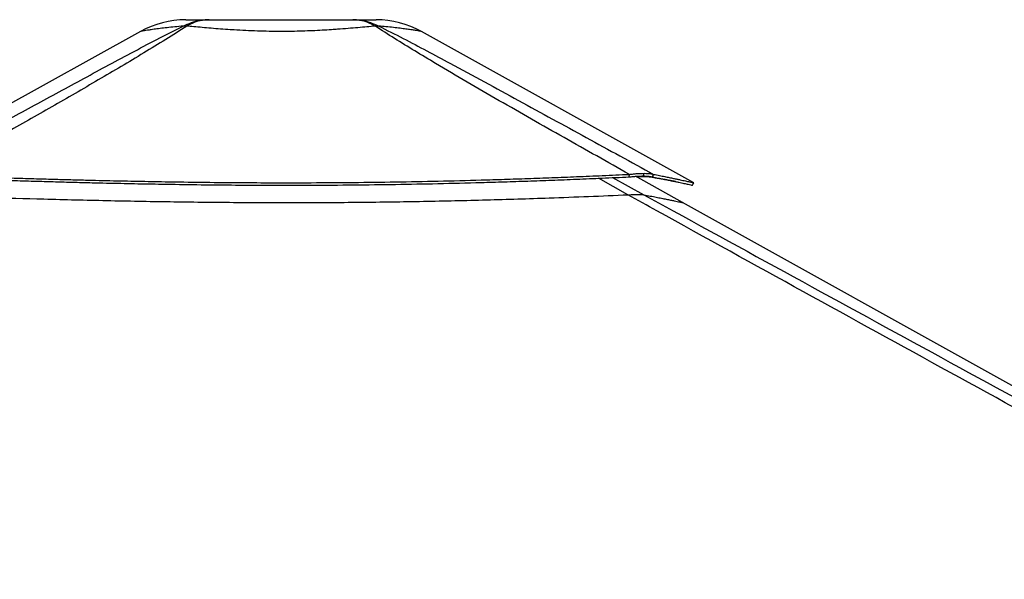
# Model space of a CAD drawing. Header units: millimetres. Extents: x 20 to 22981, y 40 to 19992.
# Tile 141 of 143: x 20046 to 21433, y 7194 to 7983. Entities that reach past the tile are written whole.
import ezdxf

# ---------------------------------------------------------------- set-up
doc = ezdxf.new("R2010")
doc.units = ezdxf.units.MM
doc.header["$LTSCALE"] = 2

msp = doc.modelspace()

# ---------------------------------------------------------------- linework, layer by layer
at = {"color": 7, "linetype": 'Continuous', "lineweight": 25}
for p, q in [((20215.55, 7966.35), (19866.96, 7772.73)), ((20995.23, 7753.14), (20611.76, 7966.33)), ((20904.31, 7761.34), (20904.56, 7764.93)), ((20979.63, 7725.2), (20913.15, 7762.16)), ((20924.24, 7762.64), (20925.26, 7766.37)), ((20924.34, 7762.64), (20924.24, 7762.64)), ((20924.34, 7762.64), (20925.37, 7766.37)), ((20925.37, 7766.37), (20925.26, 7766.37)), ((20936.98, 7761.33), (20938.71, 7764.93)), ((20917.16, 7736.54), (20917.09, 7736.54)), ((22737.61, 6747.85), (20979.63, 7725.2))]:
    msp.add_line(p, q, dxfattribs=at)
at = {"color": 8, "linetype": 'Continuous', "lineweight": 25}
for p, q in [((20902.6, 7736.15), (20860.93, 7759.4)), ((20880.84, 7760.28), (20924.87, 7736.15)), ((20939.34, 7760.04), (20936.98, 7761.33))]:
    msp.add_line(p, q, dxfattribs=at)
at = {"color": 7, "linetype": 'Continuous', "lineweight": 25, "flags": 128}
msp.add_lwpolyline([(20993.31, 7749.63), (20994.28, 7751.38), (20995.25, 7753.13)], dxfattribs=at)
at = {"color": 7, "linetype": 'Continuous', "lineweight": 25}
for centre, radius, start, end in [((20279.64, 7850.96), 132, 90.00001, 119.0503), ((20547.62, 7850.96), 132, 60.92839, 89.99999), ((20278.43, 7924.59), 49.37, 86.97686, 93.02314), ((20548.84, 7924.55), 49.41, 86.96267, 93.01242)]:
    msp.add_arc(centre, radius, start, end, dxfattribs=at)
for points, knots in [([(20275.83, 7973.89), (20279.69, 7975.68), (20287.46, 7979.27), (20299.75, 7982.34), (20308.14, 7982.75), (20312.35, 7982.96)], [0, 0, 0, 0, 0.3304613, 0.6637083, 1, 1, 1, 1]), ([(20279.64, 7982.96), (20279.81, 7982.96), (20280.15, 7982.96), (20282.89, 7982.96), (20287.3, 7982.96), (20293.69, 7982.96), (20301.82, 7982.96), (20308.84, 7982.96), (20312.35, 7982.96)], [0, 0, 0, 0, 0.1670485, 0.3347375, 0.5019518, 0.6678468, 0.8342671, 1, 1, 1, 1]), ([(20312.35, 7982.96), (20308.78, 7982.75), (20301.69, 7982.34), (20291.13, 7979.27), (20284.39, 7975.68), (20281.03, 7973.89)], [0, 0, 0, 0, 0.3362917, 0.6695387, 1, 1, 1, 1]), ([(20312.35, 7982.96), (20317.21, 7982.96), (20326.95, 7982.96), (20343.06, 7982.96), (20359.96, 7982.96), (20377.53, 7982.96), (20395.5, 7982.96), (20413.64, 7982.96), (20431.79, 7982.96), (20449.75, 7982.96), (20467.32, 7982.96), (20484.22, 7982.96), (20500.33, 7982.96), (20510.06, 7982.96), (20514.92, 7982.96)], [0, 0, 0, 0, 0.0828515, 0.1660466, 0.2489792, 0.3325712, 0.4164006, 0.5000366, 0.5836691, 0.667495, 0.7510837, 0.8339954, 0.9171693, 1, 1, 1, 1]), ([(20546.25, 7973.89), (20542.89, 7975.67), (20536.14, 7979.26), (20525.59, 7982.34), (20518.49, 7982.75), (20514.92, 7982.96)], [0, 0, 0, 0, 0.3304598, 0.6637068, 1, 1, 1, 1]), ([(20514.92, 7982.96), (20519.13, 7982.75), (20527.52, 7982.34), (20539.82, 7979.26), (20547.59, 7975.67), (20551.46, 7973.89)], [0, 0, 0, 0, 0.3362877, 0.6695345, 1, 1, 1, 1]), ([(20514.92, 7982.96), (20518.43, 7982.96), (20525.45, 7982.96), (20533.58, 7982.96), (20539.95, 7982.96), (20544.43, 7982.96), (20546.9, 7982.96), (20547.91, 7982.96), (20547.62, 7982.96), (20547.62, 7982.96)], [0, 0, 0, 0, 0.16569934, 0.33208632, 0.49794809, 0.66510033, 0.83272677, 0.99996682, 1, 1, 1, 1]), ([(19887.97, 7764.79), (19923.05, 7783.98), (19980.93, 7815.63), (20062.14, 7860.01), (20119.96, 7891.51), (20166.72, 7916.85), (20202.27, 7935.9), (20238.28, 7955.04), (20263.31, 7967.61), (20275.83, 7973.89)], [0, 0, 0, 0, 0.277695, 0.4581314, 0.6385805, 0.7288749, 0.8191674, 0.9095913, 1, 1, 1, 1]), ([(20281.03, 7973.89), (20271.2, 7967.63), (20251.53, 7955.11), (20220.35, 7936.03), (20188.61, 7917.01), (20145.53, 7891.65), (20090.9, 7860.1), (20012.15, 7815.28), (19954.96, 7783.21), (19920.07, 7763.64)], [0, 0, 0, 0, 0.0895505, 0.1791159, 0.2688698, 0.3586256, 0.5384695, 0.7183323, 1, 1, 1, 1]), ([(20546.25, 7973.89), (20542.46, 7973.53), (20534.86, 7972.83), (20522.11, 7971.67), (20508.32, 7970.49), (20495.77, 7969.52), (20483.55, 7968.68), (20471.82, 7967.96), (20458, 7967.28), (20443.69, 7966.76), (20428.84, 7966.43), (20413.27, 7966.31), (20397.07, 7966.44), (20380.43, 7966.85), (20363.84, 7967.52), (20351.14, 7968.22), (20339.34, 7968.98), (20328.4, 7969.76), (20315.15, 7970.82), (20302.5, 7971.92), (20291.04, 7972.96), (20284.21, 7973.6), (20281.03, 7973.89)], [0, 0, 0, 0, 0.0549654, 0.1103338, 0.1670488, 0.2242641, 0.2550707, 0.3026498, 0.3505537, 0.399494, 0.4487973, 0.4999722, 0.5549529, 0.610451, 0.6676055, 0.7253351, 0.7448706, 0.7960986, 0.8477126, 0.900497, 0.9536637, 1, 1, 1, 1]), ([(20904.56, 7764.93), (20873.83, 7782.18), (20812.37, 7816.68), (20736.21, 7860.06), (20675.96, 7894.96), (20636.31, 7918.33), (20602.18, 7938.88), (20573.49, 7956.52), (20555.33, 7968.1), (20546.25, 7973.89)], [0, 0, 0, 0, 0.2498248, 0.4996602, 0.6246523, 0.7496417, 0.8331029, 0.916566, 1, 1, 1, 1]), ([(20551.46, 7973.88), (20562.96, 7968.12), (20585.97, 7956.6), (20619.16, 7939.03), (20657.33, 7918.53), (20700.45, 7895.19), (20764.52, 7860.25), (20843.97, 7816.8), (20907.13, 7782.22), (20938.71, 7764.93)], [0, 0, 0, 0, 0.0830755, 0.1661799, 0.2492822, 0.3742524, 0.4992252, 0.7496044, 1, 1, 1, 1]), ([(19920.07, 7763.64), (19922.21, 7763.57), (19926.93, 7763.41), (19934.63, 7763.15), (19943.58, 7762.85), (19953.1, 7762.53), (19962.26, 7762.22), (19970.52, 7761.95), (19977.49, 7761.71), (19983.56, 7761.52), (19988.83, 7761.34), (19997.76, 7761.05), (20009.92, 7760.66), (20025.98, 7760.15), (20041.78, 7759.66), (20057.69, 7759.18), (20076.68, 7758.62), (20098.58, 7757.99), (20123.29, 7757.33), (20152.84, 7756.58), (20187.21, 7755.78), (20226.27, 7754.99), (20268.23, 7754.28), (20313.27, 7753.69), (20361.55, 7753.28), (20409.06, 7753.1), (20460.34, 7753.15), (20515.63, 7753.51), (20575.26, 7754.27), (20635.39, 7755.42), (20686.49, 7756.71), (20728.64, 7757.97), (20761.81, 7759.07), (20795.77, 7760.3), (20830.75, 7761.67), (20867.17, 7763.21), (20891.86, 7764.35), (20904.56, 7764.93)], [0, 0, 0, 0, 0.0066311, 0.0145572, 0.0237908, 0.0342333, 0.0438975, 0.0520343, 0.0596436, 0.0653695, 0.0706973, 0.0758489, 0.0927927, 0.108069, 0.1250911, 0.1412089, 0.1567762, 0.1831699, 0.208079, 0.2321399, 0.2731666, 0.3125487, 0.3506768, 0.4003262, 0.4488408, 0.4965961, 0.5438675, 0.6037328, 0.6637148, 0.7243033, 0.7860831, 0.8191459, 0.8529282, 0.8875307, 0.9233335, 0.960579, 1, 1, 1, 1]), ([(19920.31, 7760.04), (19922.46, 7759.97), (19927.17, 7759.81), (19934.87, 7759.56), (19943.81, 7759.26), (19953.33, 7758.94), (19962.49, 7758.64), (19970.74, 7758.37), (19977.71, 7758.14), (19983.78, 7757.94), (19989.05, 7757.77), (19997.97, 7757.48), (20010.13, 7757.09), (20026.17, 7756.59), (20041.97, 7756.1), (20057.87, 7755.63), (20076.85, 7755.07), (20098.74, 7754.45), (20123.44, 7753.79), (20152.98, 7753.05), (20187.32, 7752.26), (20226.37, 7751.48), (20268.31, 7750.78), (20313.33, 7750.19), (20361.57, 7749.79), (20409.06, 7749.61), (20460.31, 7749.66), (20515.58, 7750.01), (20575.18, 7750.77), (20635.28, 7751.9), (20686.35, 7753.18), (20728.48, 7754.43), (20761.63, 7755.52), (20795.58, 7756.74), (20830.54, 7758.1), (20866.94, 7759.63), (20891.62, 7760.76), (20904.31, 7761.34)], [0, 0, 0, 0, 0.006631, 0.014557, 0.0237904, 0.0342328, 0.0438968, 0.0520335, 0.0596426, 0.0653685, 0.0706962, 0.0758478, 0.0927912, 0.1080672, 0.1250891, 0.1412067, 0.1567738, 0.1831674, 0.2080763, 0.2321372, 0.273164, 0.3125465, 0.3506753, 0.4003257, 0.4488416, 0.4965984, 0.5438711, 0.6037382, 0.6637215, 0.7243109, 0.7860907, 0.8191532, 0.8529348, 0.8875363, 0.9233377, 0.9605813, 1, 1, 1, 1]), ([(20904.31, 7761.34), (20906.14, 7761.53), (20909.74, 7761.91), (20914.91, 7762.32), (20919.82, 7762.59), (20922.77, 7762.62), (20924.24, 7762.64)], [0, 0, 0, 0, 0.2491135, 0.4916947, 0.7471702, 1, 1, 1, 1]), ([(20904.56, 7764.93), (20906.45, 7765.15), (20910.18, 7765.57), (20915.54, 7766.02), (20920.65, 7766.31), (20923.73, 7766.35), (20925.26, 7766.37)], [0, 0, 0, 0, 0.248548, 0.4910203, 0.7467369, 1, 1, 1, 1]), ([(20939.34, 7760.04), (20938.61, 7760.23), (20937.16, 7760.59), (20934.1, 7761.03), (20930.37, 7761.36), (20926.42, 7761.54), (20922.64, 7761.62), (20919.17, 7761.62), (20916.41, 7761.61), (20914.68, 7761.55), (20914.28, 7761.53)], [0, 0, 0, 0, 0.1608488, 0.3163116, 0.4806319, 0.6439797, 0.7497289, 0.8570655, 0.9665714, 1, 1, 1, 1]), ([(20924.34, 7762.64), (20925.71, 7762.62), (20928.46, 7762.59), (20933.05, 7762.24), (20935.42, 7761.69), (20936.98, 7761.33)], [0, 0, 0, 0, 0.2526805, 0.5080188, 1, 1, 1, 1]), ([(20925.37, 7766.37), (20926.8, 7766.35), (20929.67, 7766.31), (20934.51, 7765.93), (20937.04, 7765.33), (20938.71, 7764.93)], [0, 0, 0, 0, 0.253108, 0.5086806, 1, 1, 1, 1]), ([(20936.98, 7761.33), (20939.8, 7760.78), (20945.3, 7759.7), (20952.56, 7758.23), (20959, 7756.91), (20964.69, 7755.73), (20969.74, 7754.66), (20974.2, 7753.71), (20978.13, 7752.87), (20982.79, 7751.86), (20987.48, 7750.85), (20991.25, 7750.03), (20993.06, 7749.66), (20993.23, 7749.64), (20993.29, 7749.63)], [0, 0, 0, 0, 0.0761602, 0.148271, 0.2176352, 0.2847103, 0.3502194, 0.4143034, 0.477431, 0.5396619, 0.6682241, 0.7953284, 0.9221259, 1, 1, 1, 1]), ([(20938.71, 7764.93), (20941.54, 7764.37), (20947.06, 7763.28), (20954.35, 7761.8), (20960.81, 7760.47), (20966.53, 7759.28), (20971.59, 7758.2), (20976.07, 7757.25), (20980.01, 7756.4), (20984.69, 7755.38), (20989.4, 7754.35), (20993.19, 7753.53), (20995, 7753.15), (20995.17, 7753.14), (20995.24, 7753.13)], [0, 0, 0, 0, 0.07616153, 0.14827281, 0.21763686, 0.28471118, 0.35021879, 0.4143008, 0.47742606, 0.53965413, 0.66820916, 0.79530524, 0.92209365, 1, 1, 1, 1]), ([(20970.07, 7754.59), (20969.59, 7754.69), (20968.38, 7754.92), (20966.24, 7755.33), (20963.7, 7755.81), (20960.91, 7756.33), (20958.54, 7756.77), (20956.68, 7757.1), (20955.42, 7757.33), (20954.06, 7757.57), (20952.6, 7757.82), (20951.18, 7758.07), (20949.75, 7758.32), (20948.23, 7758.58), (20946.4, 7758.89), (20944.43, 7759.21), (20942.52, 7759.53), (20940.85, 7759.8), (20939.81, 7759.96), (20939.34, 7760.04)], [0, 0, 0, 0, 0.0595652, 0.1494394, 0.242783, 0.3399559, 0.4443034, 0.4829385, 0.523655, 0.5668665, 0.6125508, 0.6615242, 0.6977622, 0.7433876, 0.7983119, 0.8595617, 0.9143085, 0.961095, 1, 1, 1, 1]), ([(19922.01, 7734.86), (19948.19, 7734.05), (20000.58, 7732.42), (20068.02, 7730.49), (20123.99, 7729.06), (20168.35, 7728.04), (20212.8, 7727.15), (20257.33, 7726.4), (20301.92, 7725.82), (20346.56, 7725.41), (20391.23, 7725.17), (20435.9, 7725.13), (20480.57, 7725.28), (20525.22, 7725.63), (20569.82, 7726.17), (20614.35, 7726.91), (20658.8, 7727.83), (20703.13, 7728.95), (20747.35, 7730.24), (20795.39, 7731.84), (20847.22, 7733.78), (20884.14, 7735.36), (20902.6, 7736.15)], [0, 0, 0, 0, 0.08101001, 0.16208814, 0.20726635, 0.25245951, 0.29763791, 0.34283269, 0.38801124, 0.4332073, 0.47838595, 0.52358296, 0.56876172, 0.61395955, 0.6591384, 0.70433708, 0.749516, 0.79471537, 0.83989437, 0.88509438, 0.94252505, 1, 1, 1, 1]), ([(20902.6, 7736.15), (20904.17, 7736.21), (20907.33, 7736.34), (20912.39, 7736.5), (20915.37, 7736.52), (20917.09, 7736.54)], [0, 0, 0, 0, 0.2930384, 0.5926088, 1, 1, 1, 1]), ([(22952.49, 6612.47), (22745.91, 6725.33), (22351.93, 6940.6), (21819.86, 7231.62), (21425.46, 7447.74), (21149.61, 7599.43), (20998.33, 7682.95), (20916.16, 7728.61), (20902.6, 7736.15)], [0, 0, 0, 0, 0.3018727, 0.5757513, 0.7778857, 0.8789531, 0.9800209, 1, 1, 1, 1]), ([(20917.16, 7736.54), (20917.86, 7736.54), (20919.56, 7736.53), (20921.76, 7736.46), (20923.68, 7736.33), (20924.47, 7736.21), (20924.87, 7736.15)], [0, 0, 0, 0, 0.1833155, 0.4504175, 0.7243165, 1, 1, 1, 1])]:
    msp.add_open_spline(points, degree=3, knots=knots, dxfattribs=at)
at = {"color": 8, "linetype": 'Continuous', "lineweight": 25}
for points, knots in [([(20275.83, 7973.89), (20271.84, 7973.54), (20263.84, 7972.84), (20253.02, 7971.68), (20243.2, 7970.5), (20235.96, 7969.53), (20230.07, 7968.68), (20225.36, 7967.97), (20221.08, 7967.28), (20217.96, 7966.76), (20215.93, 7966.42), (20215.68, 7966.37), (20215.55, 7966.35)], [0, 0, 0, 0, 0.1099339, 0.2206738, 0.3341061, 0.448539, 0.510261, 0.6054204, 0.7012291, 0.7991106, 0.8977183, 1, 1, 1, 1]), ([(20611.76, 7966.33), (20611.61, 7966.35), (20611.3, 7966.41), (20608.82, 7966.83), (20604.78, 7967.5), (20600.29, 7968.2), (20595.22, 7968.96), (20589.71, 7969.74), (20581.54, 7970.81), (20572.13, 7971.91), (20562.09, 7972.95), (20554.84, 7973.59), (20551.46, 7973.88)], [0, 0, 0, 0, 0.1098449, 0.220831, 0.33513, 0.4505793, 0.4896395, 0.5920818, 0.6952962, 0.8008512, 0.9071707, 1, 1, 1, 1]), ([(20924.87, 7736.15), (20938.63, 7728.61), (21021.97, 7682.94), (21174.53, 7599.42), (21451.88, 7447.73), (21659.66, 7334.2), (21798.17, 7258.51)], [0, 0, 0, 0, 0.0471057, 0.2853275, 0.5235507, 1, 1, 1, 1]), ([(20924.87, 7736.15), (20927.99, 7735.55), (20934.23, 7734.37), (20942.52, 7732.74), (20950.02, 7731.25), (20956.77, 7729.88), (20962.74, 7728.65), (20967.88, 7727.58), (20972.09, 7726.7), (20975.39, 7726.01), (20977.79, 7725.52), (20979.21, 7725.23), (20979.8, 7725.12), (20979.65, 7725.17), (20979.62, 7725.18)], [0, 0, 0, 0, 0.0859082, 0.1718534, 0.2579094, 0.3440021, 0.4345245, 0.5250885, 0.6156108, 0.7061733, 0.7966954, 0.8872565, 0.9777784, 1, 1, 1, 1])]:
    msp.add_open_spline(points, degree=3, knots=knots, dxfattribs=at)

doc.saveas('drawing.dxf')
